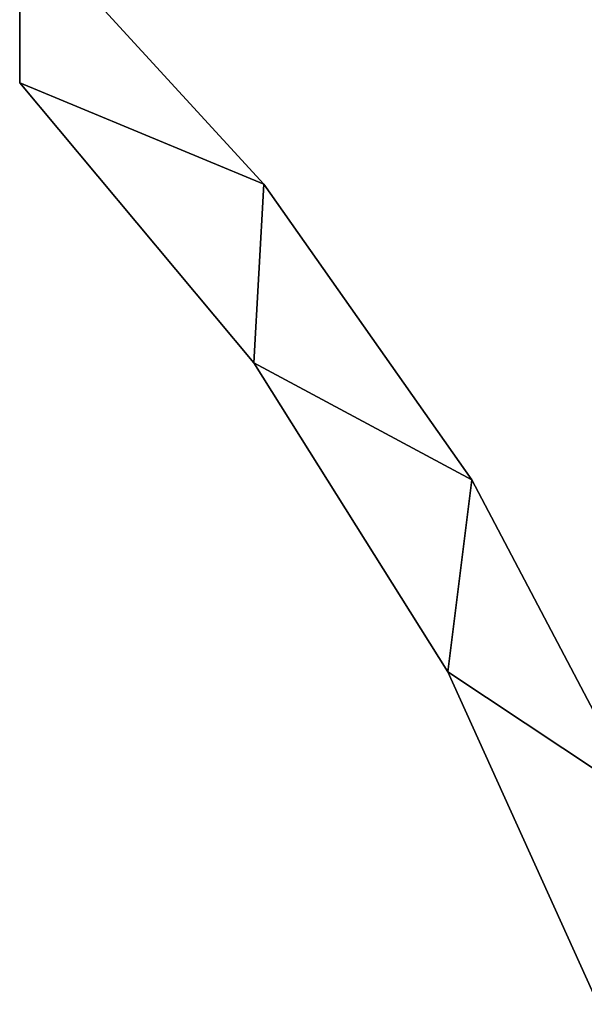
# Model space of a CAD drawing. Header units: millimetres. Extents: x -39 to 39, y -36 to 85.
# Tile 10 of 256: x -23.33 to -21.23, y -19.7 to -16.03. Entities that reach past the tile are written whole.
import ezdxf

# ---------------------------------------------------------------- set-up
doc = ezdxf.new("R2010")
doc.units = ezdxf.units.MM
doc.header["$LTSCALE"] = 65.185185
for name, color, linetype in [('934', 7, 'CONTINUOUS'), ('935', 7, 'CONTINUOUS'), ('936', 7, 'CONTINUOUS'), ('937', 7, 'CONTINUOUS'), ('938', 7, 'CONTINUOUS')]:
    doc.layers.add(name, color=color, linetype=linetype)

msp = doc.modelspace()

# ---------------------------------------------------------------- linework, layer by layer
at = {"layer": '934', "color": 7, "linetype": 'Continuous'}
for points in [[(-23.334, -15.646, 10.75), (-23.334, -16.2614, 10.75), (-22.4231, -16.6403, 10.75), (-23.334, -15.646, 10.75)], [(-23.334, -16.2614, 10.75), (-22.4611, -17.3066, 10.75), (-22.4231, -16.6403, 10.75), (-23.334, -16.2614, 10.75)], [(-22.4231, -16.6403, 10.75), (-22.4611, -17.3066, 10.75), (-21.6475, -17.743, 10.75), (-22.4231, -16.6403, 10.75)], [(-22.4611, -17.3066, 10.75), (-21.7376, -18.4602, 10.75), (-21.6475, -17.743, 10.75), (-22.4611, -17.3066, 10.75)], [(-21.6475, -17.743, 10.75), (-21.7376, -18.4602, 10.75), (-21.0199, -18.9362, 10.75), (-21.6475, -17.743, 10.75)], [(-21.7376, -18.4602, 10.75), (-21.1769, -19.701, 10.75), (-21.0199, -18.9362, 10.75), (-21.7376, -18.4602, 10.75)]]:
    msp.add_3dface(points, dxfattribs=at)
at = {"layer": '935', "color": 7, "linetype": 'Continuous'}
for points in [[(-23.334, -15.646, 9.25), (-22.4231, -16.6403, 9.25), (-23.334, -16.2614, 9.25), (-23.334, -15.646, 9.25)], [(-23.334, -16.2614, 9.25), (-22.4231, -16.6403, 9.25), (-22.4611, -17.3066, 9.25), (-23.334, -16.2614, 9.25)], [(-22.4231, -16.6403, 9.25), (-21.6475, -17.743, 9.25), (-22.4611, -17.3066, 9.25), (-22.4231, -16.6403, 9.25)], [(-22.4611, -17.3066, 9.25), (-21.6475, -17.743, 9.25), (-21.7376, -18.4602, 9.25), (-22.4611, -17.3066, 9.25)], [(-21.6475, -17.743, 9.25), (-21.0199, -18.9362, 9.25), (-21.7376, -18.4602, 9.25), (-21.6475, -17.743, 9.25)], [(-21.7376, -18.4602, 9.25), (-21.0199, -18.9362, 9.25), (-21.1769, -19.701, 9.25), (-21.7376, -18.4602, 9.25)]]:
    msp.add_3dface(points, dxfattribs=at)
at = {"layer": '936', "color": 7, "linetype": 'Continuous'}
for points in [[(-22.4231, -16.6403, 10.75), (-22.4231, -16.6403, 9.25), (-23.334, -15.646, 9.25), (-22.4231, -16.6403, 10.75)], [(-23.334, -15.646, 10.75), (-22.4231, -16.6403, 10.75), (-23.334, -15.646, 9.25), (-23.334, -15.646, 10.75)], [(-21.6475, -17.743, 10.75), (-21.6475, -17.743, 9.25), (-22.4231, -16.6403, 9.25), (-21.6475, -17.743, 10.75)], [(-22.4231, -16.6403, 10.75), (-21.6475, -17.743, 10.75), (-22.4231, -16.6403, 9.25), (-22.4231, -16.6403, 10.75)], [(-21.0199, -18.9362, 10.75), (-21.0199, -18.9362, 9.25), (-21.6475, -17.743, 9.25), (-21.0199, -18.9362, 10.75)], [(-21.6475, -17.743, 10.75), (-21.0199, -18.9362, 10.75), (-21.6475, -17.743, 9.25), (-21.6475, -17.743, 10.75)]]:
    msp.add_3dface(points, dxfattribs=at)
at = {"layer": '937', "color": 7, "linetype": 'Continuous'}
for points in [[(-23.334, -16.2614, 10.75), (-23.334, -15.646, 9.25), (-23.334, -16.2614, 9.25), (-23.334, -16.2614, 10.75)], [(-23.334, -16.2614, 10.75), (-23.334, -15.646, 10.75), (-23.334, -15.646, 9.25), (-23.334, -16.2614, 10.75)]]:
    msp.add_3dface(points, dxfattribs=at)
at = {"layer": '938', "color": 7, "linetype": 'Continuous'}
for points in [[(-22.4611, -17.3066, 10.75), (-23.334, -16.2614, 10.75), (-22.4611, -17.3066, 9.25), (-22.4611, -17.3066, 10.75)], [(-23.334, -16.2614, 10.75), (-23.334, -16.2614, 9.25), (-22.4611, -17.3066, 9.25), (-23.334, -16.2614, 10.75)], [(-22.4611, -17.3066, 10.75), (-22.4611, -17.3066, 9.25), (-21.7376, -18.4602, 9.25), (-22.4611, -17.3066, 10.75)], [(-21.7376, -18.4602, 10.75), (-22.4611, -17.3066, 10.75), (-21.7376, -18.4602, 9.25), (-21.7376, -18.4602, 10.75)], [(-21.7376, -18.4602, 10.75), (-21.7376, -18.4602, 9.25), (-21.1769, -19.701, 9.25), (-21.7376, -18.4602, 10.75)], [(-21.1769, -19.701, 10.75), (-21.7376, -18.4602, 10.75), (-21.1769, -19.701, 9.25), (-21.1769, -19.701, 10.75)]]:
    msp.add_3dface(points, dxfattribs=at)

doc.saveas('drawing.dxf')
